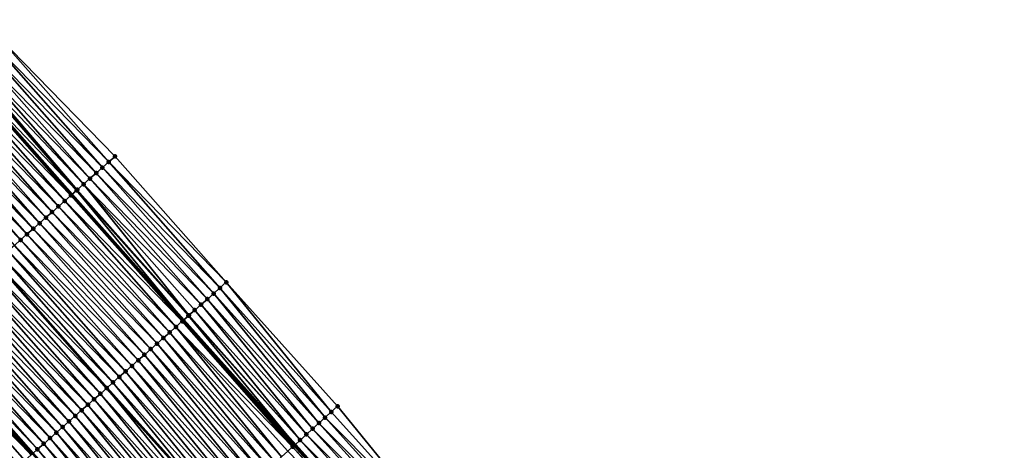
# Model space of a CAD drawing. Header units: feet. Extents: x 2010743 to 2022806, y 818705 to 837694.
# Tile 67 of 256: x 2014843 to 2014960, y 820979 to 821030. Entities that reach past the tile are written whole.
import ezdxf

# ---------------------------------------------------------------- set-up
doc = ezdxf.new("R2010")
doc.units = ezdxf.units.FT
doc.header["$MEASUREMENT"] = 0
for name, color, linetype, lineweight in [('EP_Travel Lane', 172, 'Continuous', 53), ('Road Shots', 141, 'Continuous', 100), ('STRIPING', 60, 'Continuous', 53)]:
    doc.layers.add(name, color=color, linetype=linetype, lineweight=lineweight)
doc.layers.add('I-77-MM17-21_NB-Surface-Border', color=7, linetype='Continuous')
doc.layers.add('I-77-MM17-21_NB-Surface-TIN', color=7, linetype='Continuous')

msp = doc.modelspace()

# ---------------------------------------------------------------- linework, layer by layer
at = {"layer": 'EP_Travel Lane'}
for points in [[(2014757.26, 821114.16, 261.95), (2014770.22, 821099.1, 261.76), (2014783.36, 821084.03, 261.55), (2014796.5, 821068.96, 261.26), (2014809.66, 821053.98, 261.04), (2014822.86, 821038.96, 260.88), (2014836.09, 821023.96, 260.68), (2014849.35, 821009, 260.49), (2014862.62, 820994.03, 260.3), (2014875.91, 820979.22, 260.12), (2014889.28, 820964.35, 259.9), (2014902.65, 820949.61, 259.68), (2014916.21, 820934.91, 259.43), (2014929.78, 820920.22, 259.2), (2014943.27, 820905.46, 259), (2014956.75, 820890.68, 258.84)], [(2014726.13, 821113.98, 262.84), (2014739.09, 821098.75, 262.65), (2014752.23, 821083.42, 262.43), (2014765.37, 821068.34, 262.24), (2014778.51, 821053.27, 262.03), (2014791.76, 821038.18, 261.81), (2014804.98, 821023.17, 261.61), (2014818.2, 821008.16, 261.41), (2014831.44, 820993.17, 261.19), (2014844.68, 820978.18, 261), (2014858.14, 820963.19, 260.8), (2014871.53, 820948.34, 260.6), (2014885.05, 820933.43, 260.39), (2014898.58, 820918.71, 260.16), (2014912.11, 820903.98, 259.91)]]:
    msp.add_polyline3d(points, dxfattribs=at)
at = {"layer": 'I-77-MM17-21_NB-Surface-Border', "color": 3, "linetype": 'Continuous', "lineweight": -3}
msp.add_polyline3d([(2014773.84, 821102.27, 261.53), (2014786.98, 821087.2, 261.32), (2014800.88, 821072.78, 260.99), (2014814.03, 821057.84, 260.77), (2014827.26, 821042.84, 260.61), (2014840.49, 821027.85, 260.41), (2014854.48, 821013.53, 260.17), (2014867.72, 820998.54, 259.96), (2014880.97, 820983.79, 259.72), (2014893.62, 820968.27, 259.59), (2014906.95, 820953.57, 259.36), (2014919.74, 820938.16, 259.18), (2014932.54, 820922.76, 259.02), (2014946.07, 820908.03, 258.83), (2014960.34, 820893.98, 258.62)], dxfattribs=at)
at = {"layer": 'I-77-MM17-21_NB-Surface-TIN', "color": 128, "linetype": 'Continuous', "lineweight": -3}
for points in [[(2014853.73, 821012.87, 260.23), (2014840.49, 821027.85, 260.41), (2014839.74, 821027.19, 260.46)], [(2014853.73, 821012.87, 260.23), (2014854.48, 821013.53, 260.17), (2014840.49, 821027.85, 260.41)], [(2014852.23, 821011.54, 260.33), (2014838.99, 821026.53, 260.51), (2014838.24, 821025.87, 260.57)], [(2014852.98, 821012.2, 260.28), (2014839.74, 821027.19, 260.46), (2014838.99, 821026.53, 260.51)], [(2014852.23, 821011.54, 260.33), (2014852.98, 821012.2, 260.28), (2014838.99, 821026.53, 260.51)], [(2014852.98, 821012.2, 260.28), (2014853.73, 821012.87, 260.23), (2014839.74, 821027.19, 260.46)], [(2014850.73, 821010.22, 260.43), (2014837.49, 821025.2, 260.61), (2014836.97, 821024.75, 260.66)], [(2014851.48, 821010.88, 260.39), (2014838.24, 821025.87, 260.57), (2014837.49, 821025.2, 260.61)], [(2014850.73, 821010.22, 260.43), (2014851.48, 821010.88, 260.39), (2014837.49, 821025.2, 260.61)], [(2014851.48, 821010.88, 260.39), (2014852.23, 821011.54, 260.33), (2014838.24, 821025.87, 260.57)], [(2014849.23, 821008.89, 260.49), (2014835.99, 821023.88, 260.69), (2014835.24, 821023.22, 260.73)], [(2014849.23, 821008.89, 260.49), (2014836.09, 821023.96, 260.68), (2014835.99, 821023.88, 260.69)], [(2014849.9, 821009.48, 260.48), (2014836.74, 821024.54, 260.67), (2014836.09, 821023.96, 260.68)], [(2014849.9, 821009.48, 260.48), (2014836.09, 821023.96, 260.68), (2014849.35, 821009, 260.49)], [(2014849.23, 821008.89, 260.49), (2014849.35, 821009, 260.49), (2014836.09, 821023.96, 260.68)], [(2014849.98, 821009.55, 260.48), (2014836.97, 821024.75, 260.66), (2014836.74, 821024.54, 260.67)], [(2014849.9, 821009.48, 260.48), (2014849.98, 821009.55, 260.48), (2014836.74, 821024.54, 260.67)], [(2014849.98, 821009.55, 260.48), (2014850.73, 821010.22, 260.43), (2014836.97, 821024.75, 260.66)], [(2014848.49, 821008.23, 260.54), (2014835.24, 821023.22, 260.73), (2014834.5, 821022.56, 260.75)], [(2014848.49, 821008.23, 260.54), (2014849.23, 821008.89, 260.49), (2014835.24, 821023.22, 260.73)], [(2014846.99, 821006.9, 260.59), (2014833.75, 821021.89, 260.78), (2014833, 821021.23, 260.81)], [(2014847.74, 821007.57, 260.56), (2014834.5, 821022.56, 260.75), (2014833.75, 821021.89, 260.78)], [(2014846.99, 821006.9, 260.59), (2014847.74, 821007.57, 260.56), (2014833.75, 821021.89, 260.78)], [(2014847.74, 821007.57, 260.56), (2014848.49, 821008.23, 260.54), (2014834.5, 821022.56, 260.75)], [(2014845.49, 821005.58, 260.65), (2014832.25, 821020.57, 260.84), (2014831.5, 821019.91, 260.87)], [(2014846.24, 821006.24, 260.62), (2014833, 821021.23, 260.81), (2014832.25, 821020.57, 260.84)], [(2014845.49, 821005.58, 260.65), (2014846.24, 821006.24, 260.62), (2014832.25, 821020.57, 260.84)], [(2014846.24, 821006.24, 260.62), (2014846.99, 821006.9, 260.59), (2014833, 821021.23, 260.81)], [(2014843.99, 821004.26, 260.71), (2014830.75, 821019.24, 260.9), (2014830, 821018.58, 260.93)], [(2014844.74, 821004.92, 260.68), (2014831.5, 821019.91, 260.87), (2014830.75, 821019.24, 260.9)], [(2014843.99, 821004.26, 260.71), (2014844.74, 821004.92, 260.68), (2014830.75, 821019.24, 260.9)], [(2014844.74, 821004.92, 260.68), (2014845.49, 821005.58, 260.65), (2014831.5, 821019.91, 260.87)], [(2014843.24, 821003.59, 260.74), (2014830, 821018.58, 260.93), (2014829.25, 821017.92, 260.96)], [(2014842.49, 821002.93, 260.77), (2014843.24, 821003.59, 260.74), (2014829.25, 821017.92, 260.96)], [(2014843.24, 821003.59, 260.74), (2014843.99, 821004.26, 260.71), (2014830, 821018.58, 260.93)], [(2014867.72, 820998.54, 259.96), (2014854.48, 821013.53, 260.17), (2014853.73, 821012.87, 260.23)], [(2014866.22, 820997.21, 260.07), (2014852.98, 821012.2, 260.28), (2014852.23, 821011.54, 260.33)], [(2014866.97, 820997.88, 260.02), (2014853.73, 821012.87, 260.23), (2014852.98, 821012.2, 260.28)], [(2014866.22, 820997.21, 260.07), (2014866.97, 820997.88, 260.02), (2014852.98, 821012.2, 260.28)], [(2014866.97, 820997.88, 260.02), (2014867.72, 820998.54, 259.96), (2014853.73, 821012.87, 260.23)], [(2014865.47, 820996.55, 260.13), (2014852.23, 821011.54, 260.33), (2014851.48, 821010.88, 260.39)], [(2014865.47, 820996.55, 260.13), (2014866.22, 820997.21, 260.07), (2014852.23, 821011.54, 260.33)], [(2014863.28, 820994.62, 260.28), (2014850.73, 821010.22, 260.43), (2014849.98, 821009.55, 260.48)], [(2014864.72, 820995.89, 260.18), (2014851.48, 821010.88, 260.39), (2014850.73, 821010.22, 260.43)], [(2014863.28, 820994.62, 260.28), (2014863.97, 820995.23, 260.22), (2014850.73, 821010.22, 260.43)], [(2014863.97, 820995.23, 260.22), (2014864.72, 820995.89, 260.18), (2014850.73, 821010.22, 260.43)], [(2014864.72, 820995.89, 260.18), (2014865.47, 820996.55, 260.13), (2014851.48, 821010.88, 260.39)], [(2014862.47, 820993.9, 260.31), (2014849.23, 821008.89, 260.49), (2014848.49, 821008.23, 260.54)], [(2014862.47, 820993.9, 260.31), (2014849.35, 821009, 260.49), (2014849.23, 821008.89, 260.49)], [(2014849.9, 821009.48, 260.48), (2014849.35, 821009, 260.49), (2014862.62, 820994.03, 260.3)], [(2014862.47, 820993.9, 260.31), (2014862.62, 820994.03, 260.3), (2014849.35, 821009, 260.49)], [(2014863.22, 820994.56, 260.28), (2014849.98, 821009.55, 260.48), (2014849.9, 821009.48, 260.48)], [(2014863.22, 820994.56, 260.28), (2014849.9, 821009.48, 260.48), (2014862.62, 820994.03, 260.3)], [(2014863.22, 820994.56, 260.28), (2014863.28, 820994.62, 260.28), (2014849.98, 821009.55, 260.48)], [(2014860.98, 820992.58, 260.37), (2014847.74, 821007.57, 260.56), (2014846.99, 821006.9, 260.59)], [(2014861.73, 820993.24, 260.34), (2014848.49, 821008.23, 260.54), (2014847.74, 821007.57, 260.56)], [(2014860.98, 820992.58, 260.37), (2014861.73, 820993.24, 260.34), (2014847.74, 821007.57, 260.56)], [(2014861.73, 820993.24, 260.34), (2014862.47, 820993.9, 260.31), (2014848.49, 821008.23, 260.54)], [(2014859.48, 820991.25, 260.42), (2014846.24, 821006.24, 260.62), (2014845.49, 821005.58, 260.65)], [(2014860.23, 820991.92, 260.39), (2014846.99, 821006.9, 260.59), (2014846.24, 821006.24, 260.62)], [(2014859.48, 820991.25, 260.42), (2014860.23, 820991.92, 260.39), (2014846.24, 821006.24, 260.62)], [(2014860.23, 820991.92, 260.39), (2014860.98, 820992.58, 260.37), (2014846.99, 821006.9, 260.59)], [(2014858.73, 820990.59, 260.45), (2014845.49, 821005.58, 260.65), (2014844.74, 821004.92, 260.68)], [(2014858.73, 820990.59, 260.45), (2014859.48, 820991.25, 260.42), (2014845.49, 821005.58, 260.65)], [(2014857.23, 820989.27, 260.51), (2014843.99, 821004.26, 260.71), (2014843.24, 821003.59, 260.74)], [(2014857.98, 820989.93, 260.48), (2014844.74, 821004.92, 260.68), (2014843.99, 821004.26, 260.71)], [(2014857.23, 820989.27, 260.51), (2014857.98, 820989.93, 260.48), (2014843.99, 821004.26, 260.71)], [(2014857.98, 820989.93, 260.48), (2014858.73, 820990.59, 260.45), (2014844.74, 821004.92, 260.68)], [(2014855.73, 820987.94, 260.57), (2014842.49, 821002.93, 260.77), (2014841.74, 821002.27, 260.8)], [(2014856.48, 820988.6, 260.54), (2014843.24, 821003.59, 260.74), (2014842.49, 821002.93, 260.77)], [(2014855.73, 820987.94, 260.57), (2014856.48, 820988.6, 260.54), (2014842.49, 821002.93, 260.77)], [(2014856.48, 820988.6, 260.54), (2014857.23, 820989.27, 260.51), (2014843.24, 821003.59, 260.74)], [(2014854.23, 820986.62, 260.62), (2014840.99, 821001.61, 260.82), (2014840.24, 821000.94, 260.84)], [(2014854.98, 820987.28, 260.59), (2014841.74, 821002.27, 260.8), (2014840.99, 821001.61, 260.82)], [(2014854.23, 820986.62, 260.62), (2014854.98, 820987.28, 260.59), (2014840.99, 821001.61, 260.82)], [(2014854.98, 820987.28, 260.59), (2014855.73, 820987.94, 260.57), (2014841.74, 821002.27, 260.8)], [(2014839.49, 821000.28, 260.88), (2014853.48, 820985.96, 260.65), (2014840.24, 821000.94, 260.84)], [(2014854.23, 820986.62, 260.62), (2014840.24, 821000.94, 260.84), (2014853.48, 820985.96, 260.65)], [(2014851.98, 820984.63, 260.71), (2014838.74, 820999.62, 260.91), (2014838, 820998.96, 260.94)], [(2014852.73, 820985.29, 260.68), (2014839.49, 821000.28, 260.88), (2014838.74, 820999.62, 260.91)], [(2014851.98, 820984.63, 260.71), (2014852.73, 820985.29, 260.68), (2014838.74, 820999.62, 260.91)], [(2014852.73, 820985.29, 260.68), (2014853.48, 820985.96, 260.65), (2014839.49, 821000.28, 260.88)], [(2014850.49, 820983.31, 260.77), (2014837.25, 820998.3, 260.97), (2014836.5, 820997.63, 261)], [(2014851.24, 820983.97, 260.74), (2014838, 820998.96, 260.94), (2014837.25, 820998.3, 260.97)], [(2014850.49, 820983.31, 260.77), (2014851.24, 820983.97, 260.74), (2014837.25, 820998.3, 260.97)], [(2014851.24, 820983.97, 260.74), (2014851.98, 820984.63, 260.71), (2014838, 820998.96, 260.94)], [(2014880.22, 820983.12, 259.78), (2014867.72, 820998.54, 259.96), (2014866.97, 820997.88, 260.02)], [(2014880.22, 820983.12, 259.78), (2014880.97, 820983.79, 259.72), (2014867.72, 820998.54, 259.96)], [(2014848.99, 820981.98, 260.83), (2014835.75, 820996.97, 261.03), (2014835, 820996.31, 261.06)], [(2014849.74, 820982.64, 260.8), (2014836.5, 820997.63, 261), (2014835.75, 820996.97, 261.03)], [(2014848.99, 820981.98, 260.83), (2014849.74, 820982.64, 260.8), (2014835.75, 820996.97, 261.03)], [(2014849.74, 820982.64, 260.8), (2014850.49, 820983.31, 260.77), (2014836.5, 820997.63, 261)], [(2014878.74, 820981.78, 259.91), (2014866.22, 820997.21, 260.07), (2014865.47, 820996.55, 260.13)], [(2014879.48, 820982.45, 259.85), (2014866.97, 820997.88, 260.02), (2014866.22, 820997.21, 260.07)], [(2014878.74, 820981.78, 259.91), (2014879.48, 820982.45, 259.85), (2014866.22, 820997.21, 260.07)], [(2014879.48, 820982.45, 259.85), (2014880.22, 820983.12, 259.78), (2014866.97, 820997.88, 260.02)], [(2014847.49, 820980.66, 260.89), (2014834.25, 820995.65, 261.09), (2014833.5, 820994.98, 261.11)], [(2014848.24, 820981.32, 260.86), (2014835, 820996.31, 261.06), (2014834.25, 820995.65, 261.09)], [(2014847.49, 820980.66, 260.89), (2014848.24, 820981.32, 260.86), (2014834.25, 820995.65, 261.09)], [(2014848.24, 820981.32, 260.86), (2014848.99, 820981.98, 260.83), (2014835, 820996.31, 261.06)], [(2014877.25, 820980.44, 260.02), (2014864.72, 820995.89, 260.18), (2014863.97, 820995.23, 260.22)], [(2014878, 820981.11, 259.97), (2014865.47, 820996.55, 260.13), (2014864.72, 820995.89, 260.18)], [(2014877.25, 820980.44, 260.02), (2014878, 820981.11, 259.97), (2014864.72, 820995.89, 260.18)], [(2014878, 820981.11, 259.97), (2014878.74, 820981.78, 259.91), (2014865.47, 820996.55, 260.13)], [(2014846.74, 820980, 260.91), (2014833.5, 820994.98, 261.11), (2014832.75, 820994.32, 261.14)], [(2014846.74, 820980, 260.91), (2014847.49, 820980.66, 260.89), (2014833.5, 820994.98, 261.11)], [(2014863.22, 820994.56, 260.28), (2014862.62, 820994.03, 260.3), (2014875.91, 820979.22, 260.12)], [(2014876.51, 820979.77, 260.08), (2014863.28, 820994.62, 260.28), (2014863.22, 820994.56, 260.28)], [(2014876.51, 820979.77, 260.08), (2014863.22, 820994.56, 260.28), (2014875.91, 820979.22, 260.12)], [(2014876.51, 820979.77, 260.08), (2014863.97, 820995.23, 260.22), (2014863.28, 820994.62, 260.28)], [(2014876.51, 820979.77, 260.08), (2014877.25, 820980.44, 260.02), (2014863.97, 820995.23, 260.22)], [(2014845.24, 820978.67, 260.98), (2014832, 820993.66, 261.17), (2014831.44, 820993.17, 261.19)], [(2014845.99, 820979.33, 260.95), (2014832.75, 820994.32, 261.14), (2014832, 820993.66, 261.17)], [(2014845.24, 820978.67, 260.98), (2014845.99, 820979.33, 260.95), (2014832, 820993.66, 261.17)], [(2014845.99, 820979.33, 260.95), (2014846.74, 820980, 260.91), (2014832.75, 820994.32, 261.14)], [(2014875.62, 820978.97, 260.13), (2014862.47, 820993.9, 260.31), (2014861.73, 820993.24, 260.34)], [(2014875.77, 820979.1, 260.12), (2014862.62, 820994.03, 260.3), (2014862.47, 820993.9, 260.31)], [(2014875.62, 820978.97, 260.13), (2014875.77, 820979.1, 260.12), (2014862.47, 820993.9, 260.31)], [(2014875.77, 820979.1, 260.12), (2014875.91, 820979.22, 260.12), (2014862.62, 820994.03, 260.3)], [(2014844.49, 820978.01, 261.01), (2014831.25, 820993, 261.2), (2014830.5, 820992.33, 261.24)], [(2014843.01, 820976.7, 261.09), (2014843.74, 820977.35, 261.05), (2014830.5, 820992.33, 261.24)], [(2014843.74, 820977.35, 261.05), (2014844.49, 820978.01, 261.01), (2014830.5, 820992.33, 261.24)], [(2014844.54, 820978.05, 261.01), (2014831.44, 820993.17, 261.19), (2014831.25, 820993, 261.2)], [(2014844.49, 820978.01, 261.01), (2014844.54, 820978.05, 261.01), (2014831.25, 820993, 261.2)], [(2014845.24, 820978.67, 260.98), (2014831.44, 820993.17, 261.19), (2014844.68, 820978.18, 261)], [(2014844.54, 820978.05, 261.01), (2014844.68, 820978.18, 261), (2014831.44, 820993.17, 261.19)], [(2014873.54, 820977.09, 260.2), (2014860.98, 820992.58, 260.37), (2014860.23, 820991.92, 260.39)], [(2014874.29, 820977.76, 260.18), (2014861.73, 820993.24, 260.34), (2014860.98, 820992.58, 260.37)], [(2014873.54, 820977.09, 260.2), (2014874.29, 820977.76, 260.18), (2014860.98, 820992.58, 260.37)], [(2014874.29, 820977.76, 260.18), (2014875.03, 820978.43, 260.16), (2014861.73, 820993.24, 260.34)], [(2014875.03, 820978.43, 260.16), (2014875.62, 820978.97, 260.13), (2014861.73, 820993.24, 260.34)], [(2014872.06, 820975.75, 260.26), (2014859.48, 820991.25, 260.42), (2014858.73, 820990.59, 260.45)], [(2014872.8, 820976.42, 260.23), (2014860.23, 820991.92, 260.39), (2014859.48, 820991.25, 260.42)], [(2014872.06, 820975.75, 260.26), (2014872.8, 820976.42, 260.23), (2014859.48, 820991.25, 260.42)], [(2014872.8, 820976.42, 260.23), (2014873.54, 820977.09, 260.2), (2014860.23, 820991.92, 260.39)], [(2014870.57, 820974.41, 260.32), (2014857.98, 820989.93, 260.48), (2014857.23, 820989.27, 260.51)], [(2014871.32, 820975.08, 260.29), (2014858.73, 820990.59, 260.45), (2014857.98, 820989.93, 260.48)], [(2014870.57, 820974.41, 260.32), (2014871.32, 820975.08, 260.29), (2014857.98, 820989.93, 260.48)], [(2014871.32, 820975.08, 260.29), (2014872.06, 820975.75, 260.26), (2014858.73, 820990.59, 260.45)], [(2014869.83, 820973.74, 260.35), (2014857.23, 820989.27, 260.51), (2014856.48, 820988.6, 260.54)], [(2014869.83, 820973.74, 260.35), (2014870.57, 820974.41, 260.32), (2014857.23, 820989.27, 260.51)], [(2014868.35, 820972.4, 260.4), (2014855.73, 820987.94, 260.57), (2014854.98, 820987.28, 260.59)], [(2014869.09, 820973.07, 260.37), (2014856.48, 820988.6, 260.54), (2014855.73, 820987.94, 260.57)], [(2014868.35, 820972.4, 260.4), (2014869.09, 820973.07, 260.37), (2014855.73, 820987.94, 260.57)], [(2014869.09, 820973.07, 260.37), (2014869.83, 820973.74, 260.35), (2014856.48, 820988.6, 260.54)], [(2014854.23, 820986.62, 260.62), (2014853.48, 820985.96, 260.65), (2014866.86, 820971.06, 260.45)], [(2014867.6, 820971.73, 260.43), (2014854.98, 820987.28, 260.59), (2014854.23, 820986.62, 260.62)], [(2014867.6, 820971.73, 260.43), (2014854.23, 820986.62, 260.62), (2014866.86, 820971.06, 260.45)], [(2014867.6, 820971.73, 260.43), (2014868.35, 820972.4, 260.4), (2014854.98, 820987.28, 260.59)], [(2014865.38, 820969.72, 260.52), (2014852.73, 820985.29, 260.68), (2014851.98, 820984.63, 260.71)], [(2014866.12, 820970.39, 260.49), (2014853.48, 820985.96, 260.65), (2014852.73, 820985.29, 260.68)], [(2014865.38, 820969.72, 260.52), (2014866.12, 820970.39, 260.49), (2014852.73, 820985.29, 260.68)], [(2014866.12, 820970.39, 260.49), (2014866.86, 820971.06, 260.45), (2014853.48, 820985.96, 260.65)], [(2014863.89, 820968.38, 260.58), (2014851.24, 820983.97, 260.74), (2014850.49, 820983.31, 260.77)], [(2014864.63, 820969.05, 260.54), (2014851.98, 820984.63, 260.71), (2014851.24, 820983.97, 260.74)], [(2014863.89, 820968.38, 260.58), (2014864.63, 820969.05, 260.54), (2014851.24, 820983.97, 260.74)], [(2014864.63, 820969.05, 260.54), (2014865.38, 820969.72, 260.52), (2014851.98, 820984.63, 260.71)], [(2014863.15, 820967.71, 260.61), (2014850.49, 820983.31, 260.77), (2014849.74, 820982.64, 260.8)], [(2014863.15, 820967.71, 260.61), (2014863.89, 820968.38, 260.58), (2014850.49, 820983.31, 260.77)], [(2014893.62, 820968.27, 259.59), (2014880.22, 820983.12, 259.78), (2014879.48, 820982.45, 259.85)], [(2014893.62, 820968.27, 259.59), (2014880.97, 820983.79, 259.72), (2014880.22, 820983.12, 259.78)], [(2014861.66, 820966.37, 260.66), (2014848.99, 820981.98, 260.83), (2014848.24, 820981.32, 260.86)], [(2014862.41, 820967.04, 260.64), (2014849.74, 820982.64, 260.8), (2014848.99, 820981.98, 260.83)], [(2014861.66, 820966.37, 260.66), (2014862.41, 820967.04, 260.64), (2014848.99, 820981.98, 260.83)], [(2014862.41, 820967.04, 260.64), (2014863.15, 820967.71, 260.61), (2014849.74, 820982.64, 260.8)], [(2014892.13, 820966.93, 259.7), (2014878.74, 820981.78, 259.91), (2014878, 820981.11, 259.97)], [(2014892.87, 820967.6, 259.65), (2014879.48, 820982.45, 259.85), (2014878.74, 820981.78, 259.91)], [(2014892.13, 820966.93, 259.7), (2014892.87, 820967.6, 259.65), (2014878.74, 820981.78, 259.91)], [(2014892.87, 820967.6, 259.65), (2014893.62, 820968.27, 259.59), (2014879.48, 820982.45, 259.85)], [(2014860.18, 820965.03, 260.72), (2014847.49, 820980.66, 260.89), (2014846.74, 820980, 260.91)], [(2014860.92, 820965.7, 260.69), (2014848.24, 820981.32, 260.86), (2014847.49, 820980.66, 260.89)], [(2014860.18, 820965.03, 260.72), (2014860.92, 820965.7, 260.69), (2014847.49, 820980.66, 260.89)], [(2014860.92, 820965.7, 260.69), (2014861.66, 820966.37, 260.66), (2014848.24, 820981.32, 260.86)], [(2014890.65, 820965.59, 259.81), (2014877.25, 820980.44, 260.02), (2014876.51, 820979.77, 260.08)], [(2014891.39, 820966.26, 259.76), (2014878, 820981.11, 259.97), (2014877.25, 820980.44, 260.02)], [(2014890.65, 820965.59, 259.81), (2014891.39, 820966.26, 259.76), (2014877.25, 820980.44, 260.02)], [(2014891.39, 820966.26, 259.76), (2014892.13, 820966.93, 259.7), (2014878, 820981.11, 259.97)], [(2014858.69, 820963.69, 260.78), (2014845.99, 820979.33, 260.95), (2014845.24, 820978.67, 260.98)], [(2014859.44, 820964.36, 260.75), (2014846.74, 820980, 260.91), (2014845.99, 820979.33, 260.95)], [(2014858.69, 820963.69, 260.78), (2014859.44, 820964.36, 260.75), (2014845.99, 820979.33, 260.95)], [(2014859.44, 820964.36, 260.75), (2014860.18, 820965.03, 260.72), (2014846.74, 820980, 260.91)], [(2014889.9, 820964.92, 259.87), (2014876.51, 820979.77, 260.08), (2014875.91, 820979.22, 260.12)], [(2014889.9, 820964.92, 259.87), (2014890.65, 820965.59, 259.81), (2014876.51, 820979.77, 260.08)], [(2014845.24, 820978.67, 260.98), (2014844.68, 820978.18, 261), (2014858.14, 820963.19, 260.8)], [(2014858.69, 820963.69, 260.78), (2014845.24, 820978.67, 260.98), (2014858.14, 820963.19, 260.8)], [(2014888.96, 820964.07, 259.92), (2014875.62, 820978.97, 260.13), (2014875.03, 820978.43, 260.16)], [(2014889.16, 820964.25, 259.9), (2014875.77, 820979.1, 260.12), (2014875.62, 820978.97, 260.13)], [(2014888.96, 820964.07, 259.92), (2014889.16, 820964.25, 259.9), (2014875.62, 820978.97, 260.13)], [(2014875.77, 820979.1, 260.12), (2014889.28, 820964.35, 259.9), (2014875.91, 820979.22, 260.12)], [(2014889.16, 820964.25, 259.9), (2014889.28, 820964.35, 259.9), (2014875.77, 820979.1, 260.12)], [(2014889.9, 820964.92, 259.87), (2014875.91, 820979.22, 260.12), (2014889.28, 820964.35, 259.9)]]:
    msp.add_3dface(points, dxfattribs=at)
at = {"layer": 'Road Shots', "lineweight": 100}
for p in [(2014854.48, 821013.53, 260.17), (2014852.98, 821012.2, 260.28), (2014853.73, 821012.87, 260.23), (2014852.23, 821011.54, 260.33), (2014850.73, 821010.22, 260.43), (2014851.48, 821010.88, 260.39), (2014849.23, 821008.89, 260.49), (2014849.9, 821009.48, 260.48), (2014849.98, 821009.55, 260.48), (2014847.74, 821007.57, 260.56), (2014848.49, 821008.23, 260.54), (2014846.24, 821006.24, 260.62), (2014846.99, 821006.9, 260.59), (2014845.49, 821005.58, 260.65), (2014843.99, 821004.26, 260.71), (2014844.74, 821004.92, 260.68), (2014843.24, 821003.59, 260.74), (2014867.72, 820998.54, 259.96), (2014866.22, 820997.21, 260.07), (2014866.97, 820997.88, 260.02), (2014864.72, 820995.89, 260.18), (2014865.47, 820996.55, 260.13), (2014863.22, 820994.56, 260.28), (2014863.28, 820994.62, 260.28), (2014863.97, 820995.23, 260.22), (2014862.47, 820993.9, 260.31), (2014860.98, 820992.58, 260.37), (2014861.73, 820993.24, 260.34), (2014859.48, 820991.25, 260.42), (2014860.23, 820991.92, 260.39), (2014857.98, 820989.93, 260.48), (2014858.73, 820990.59, 260.45), (2014857.23, 820989.27, 260.51), (2014855.73, 820987.94, 260.57), (2014856.48, 820988.6, 260.54), (2014854.23, 820986.62, 260.62), (2014854.98, 820987.28, 260.59), (2014852.73, 820985.29, 260.68), (2014853.48, 820985.96, 260.65), (2014851.24, 820983.97, 260.74), (2014851.98, 820984.63, 260.71), (2014850.49, 820983.31, 260.77), (2014880.22, 820983.12, 259.78), (2014880.97, 820983.79, 259.72), (2014848.99, 820981.98, 260.83), (2014849.74, 820982.64, 260.8), (2014878.74, 820981.78, 259.91), (2014879.48, 820982.45, 259.85), (2014847.49, 820980.66, 260.89), (2014848.24, 820981.32, 260.86), (2014877.25, 820980.44, 260.02), (2014878, 820981.11, 259.97), (2014845.99, 820979.33, 260.95), (2014846.74, 820980, 260.91), (2014876.51, 820979.77, 260.08), (2014845.24, 820978.67, 260.98), (2014875.62, 820978.97, 260.13), (2014875.77, 820979.1, 260.12)]:
    msp.add_point(p, dxfattribs=at)
at = {"layer": 'STRIPING'}
msp.add_polyline3d([(2014748.02, 821106.32, 262.27), (2014761.03, 821091.1, 262.08), (2014774.17, 821076.02, 261.88), (2014787.31, 821060.94, 261.64), (2014800.54, 821045.92, 261.41), (2014813.77, 821030.93, 261.24), (2014827, 821015.93, 261.05), (2014840.24, 821000.94, 260.84), (2014853.48, 820985.96, 260.65), (2014866.86, 820971.06, 260.45), (2014880.25, 820956.21, 260.25), (2014893.7, 820941.38, 260.04), (2014907.23, 820926.65, 259.79), (2014920.76, 820911.93, 259.54), (2014934.29, 820897.2, 259.34)], dxfattribs=at)

doc.saveas('drawing.dxf')
